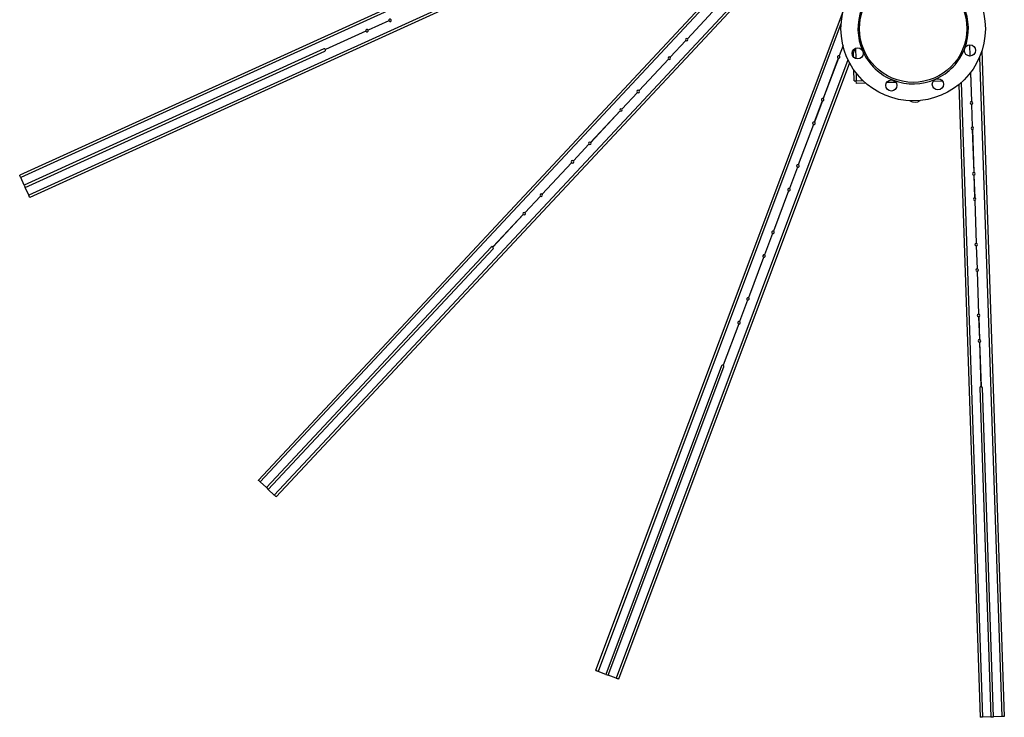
# Model space of a CAD drawing. Header units: millimetres. Extents: x 51 to 3958, y -118 to 3790.
# Tile 1 of 22: x 256 to 2200, y -118 to 1259. Entities that reach past the tile are written whole.
import ezdxf

# ---------------------------------------------------------------- set-up
doc = ezdxf.new("R2010")
doc.units = ezdxf.units.MM

msp = doc.modelspace()

# ---------------------------------------------------------------- linework, layer by layer
at = {"color": 7, "linetype": 'Continuous', "lineweight": 25}
for p, q in [((1808.2, 1657.3), (255.9, 952.1)), ((1810.3, 1652.8), (258, 947.5)), ((1826, 1618.2), (273.7, 912.9)), ((1828.1, 1613.6), (275.8, 908.4)), ((1891.6, 1595.8), (727.3, 350.2)), ((1895.2, 1592.4), (731, 346.8)), ((1923, 1566.4), (758.7, 320.8)), ((1926.7, 1563), (762.4, 317.4)), ((1632.5, 1283.6), (1574.5, 1221.5)), ((1632.6, 1283.5), (1574.6, 1221.4)), ((1883, 1279.9), (1393.2, -25.5)), ((985.1, 1257), (944.1, 1238.4)), ((985.1, 1256.9), (944.2, 1238.3)), ((939.6, 1236.4), (859.9, 1200.2)), ((939.6, 1236.3), (859.9, 1200.1)), ((1571.1, 1217.8), (1540.3, 1184.9)), ((1571.2, 1217.8), (1540.4, 1184.9)), ((1881.6, 1208), (1874, 1187.9)), ((1881.6, 1207.8), (1874.1, 1187.9)), ((2131.3, 1209.2), (2132, 1187.3)), ((2131.4, 1209.2), (2132.1, 1187.3)), ((856.6, 1201.4), (264.8, 932.5)), ((266.9, 927.9), (858.7, 1196.8)), ((1905, 1202), (1900.1, 1188.9)), ((1902.6, 1184.9), (1902.3, 1194.8)), ((1906.1, 1202.5), (1906.6, 1182.2)), ((2132, 1187.3), (2131.6, 1187.3)), ((2132.7, 1187.3), (2132.1, 1187.3)), ((2155.7, 1197.5), (2200.1, -116.1)), ((1894.5, 1174), (1438.1, -42.3)), ((1536.9, 1181.3), (1478.9, 1119.2)), ((1537, 1181.2), (1479, 1119.1)), ((1872.3, 1183.3), (1842.4, 1103.7)), ((1872.4, 1183.2), (1842.5, 1103.6)), ((1903.8, 1138.2), (1903.2, 1159.8)), ((1907.4, 1154.1), (1907.8, 1138.3)), ((2133.1, 1154.4), (2135, 1097.4)), ((2133.2, 1154.6), (2135.1, 1097.4)), ((1903.8, 1138.2), (1907.8, 1138.3)), ((1907.8, 1138.3), (1921.3, 1138.7)), ((1907.9, 1133.3), (1907.8, 1138.3)), ((1926.6, 1133.8), (1907.9, 1133.3)), ((1986.3, 1135.4), (1967.7, 1134.9)), ((1975.1, 1140.1), (1978.6, 1140.2)), ((2078.1, 1137.8), (2059.5, 1137.3)), ((2066.9, 1142.5), (2070.4, 1142.6)), ((2110, 1130.7), (2152.1, -117.7)), ((1475.5, 1115.5), (1444.8, 1082.7)), ((1475.6, 1115.5), (1444.8, 1082.6)), ((1840.7, 1099), (1824.9, 1056.9)), ((1840.8, 1099), (1825, 1056.8)), ((2135.2, 1092.4), (2136.7, 1047.4)), ((2135.3, 1092.4), (2136.8, 1047.4)), ((1441.3, 1079), (1383.3, 1016.9)), ((1441.4, 1078.9), (1383.4, 1016.8)), ((1823.1, 1052.2), (1793.2, 972.6)), ((1823.2, 1052.1), (1793.3, 972.6)), ((2136.9, 1042.4), (2139.8, 957.5)), ((2137, 1042.4), (2139.9, 957.5)), ((1379.9, 1013.3), (1349.2, 980.4)), ((1380, 1013.2), (1349.2, 980.3)), ((1345.7, 976.7), (1287.7, 914.6)), ((1345.8, 976.7), (1287.8, 914.6)), ((1791.5, 967.9), (1775.7, 925.8)), ((1791.6, 967.9), (1775.8, 925.8)), ((264.8, 932.5), (258, 947.5)), ((2139.9, 952.5), (2141.5, 907.5)), ((2140, 952.5), (2141.6, 907.5)), ((264.8, 932.5), (266.9, 927.9)), ((273.7, 912.9), (266.9, 927.9)), ((1773.9, 921.1), (1744.1, 841.5)), ((1774, 921.1), (1744.2, 841.5)), ((1284.3, 911), (1253.6, 878.1)), ((1284.4, 910.9), (1253.6, 878)), ((2141.6, 902.5), (2144.5, 817.5)), ((2141.7, 902.5), (2144.6, 817.5)), ((1250.1, 874.5), (1190.4, 810.5)), ((1250.2, 874.4), (1190.5, 810.5)), ((1742.3, 836.8), (1726.5, 794.7)), ((1742.4, 836.8), (1726.6, 794.7)), ((1186.9, 810.4), (743, 335.5)), ((746.7, 332.1), (1190.5, 807)), ((2144.7, 812.5), (2146.2, 767.6)), ((2144.8, 812.6), (2146.3, 767.6)), ((1724.7, 790), (1694.9, 710.4)), ((1724.8, 790), (1695, 710.4)), ((2146.3, 762.6), (2149.2, 677.6)), ((2146.4, 762.6), (2149.3, 677.6)), ((1693.1, 705.8), (1677.3, 663.6)), ((1693.2, 705.7), (1677.4, 663.6)), ((2149.4, 672.6), (2150.9, 627.7)), ((2149.5, 672.6), (2151, 627.7)), ((1675.6, 659), (1644.8, 577)), ((1675.7, 658.9), (1644.9, 577)), ((2151.1, 622.7), (2154, 535.2)), ((2151.2, 622.7), (2154.1, 535.2)), ((1641.6, 575.6), (1413.3, -33)), ((1418, -34.8), (1646.3, 573.8)), ((2151.7, 532.6), (2173.6, -117)), ((2178.6, -116.8), (2156.7, 532.8)), ((743, 335.5), (731, 346.8)), ((743, 335.5), (746.7, 332.1)), ((758.7, 320.8), (746.7, 332.1)), ((1413.3, -33), (1397.9, -27.2)), ((1413.3, -33), (1418, -34.8)), ((1433.4, -40.6), (1418, -34.8)), ((2195.1, -116.3), (2178.6, -116.8)), ((2173.6, -117), (2157.1, -117.6)), ((2173.6, -117), (2178.6, -116.8))]:
    msp.add_line(p, q, dxfattribs=at)
at = {"color": 1, "linetype": 'Continuous', "lineweight": 25}
for p, q in [((1878.1, 1252.7), (1397.9, -27.2)), ((1891.4, 1180.1), (1433.4, -40.6)), ((2151.1, 1185.2), (2195.1, -116.3)), ((2114.8, 1134.8), (2157.1, -117.6))]:
    msp.add_line(p, q, dxfattribs=at)
at = {"color": 7, "linetype": 'Continuous', "lineweight": 25, "flags": 128}
for points in [[(258, 947.5), (257.6, 948.4), (257.2, 949.3), (256.9, 950.1), (256.5, 950.7), (256.3, 951.3), (256.1, 951.7), (256, 952), (255.9, 952.1)], [(275.8, 908.4), (275.7, 908.5), (275.6, 908.7), (275.4, 909.1), (275.2, 909.7), (274.9, 910.4), (274.5, 911.2), (274.1, 912), (273.7, 912.9)], [(731, 346.8), (730.3, 347.5), (729.6, 348.1), (729, 348.7), (728.4, 349.2), (727.9, 349.6), (727.6, 349.9), (727.4, 350.1), (727.3, 350.2)], [(762.4, 317.4), (762.3, 317.5), (762.1, 317.7), (761.8, 318), (761.3, 318.4), (760.8, 318.9), (760.1, 319.5), (759.5, 320.2), (758.7, 320.8)], [(1397.9, -27.2), (1396.9, -26.9), (1396.1, -26.6), (1395.3, -26.2), (1394.5, -26), (1394, -25.8), (1393.5, -25.6), (1393.3, -25.5), (1393.2, -25.5)], [(1438.1, -42.3), (1438, -42.3), (1437.8, -42.2), (1437.3, -42), (1436.7, -41.8), (1436, -41.5), (1435.2, -41.2), (1434.3, -40.9), (1433.4, -40.6)], [(2200.1, -116.1), (2200, -116.1), (2199.7, -116.1), (2199.2, -116.1), (2198.6, -116.2), (2197.8, -116.2), (2197, -116.2), (2196, -116.2), (2195.1, -116.3)], [(2157.1, -117.6), (2156.1, -117.6), (2155.2, -117.6), (2154.3, -117.7), (2153.6, -117.7), (2152.9, -117.7), (2152.5, -117.7), (2152.2, -117.7), (2152.1, -117.7)]]:
    msp.add_lwpolyline(points, dxfattribs=at)
at = {"color": 7, "linetype": 'Continuous', "lineweight": 25}
for centre, radius in [((2020.1, 1241.3), 142.5), ((2020.1, 1241.3), 106), ((2132.2, 1198.3), 11), ((1910.5, 1192.5), 11), ((1977.1, 1129.2), 11), ((2068.9, 1131.6), 11)]:
    msp.add_circle(centre, radius, dxfattribs=at)
for centre, radius, start, end in [((2020.1, 1241.3), 109, 339, 24), ((2020.1, 1241.3), 109, 159, 204), ((987.4, 1258), 2.5, 25.5791, 203.2872), ((987.4, 1258), 2.5, 205.5791, 23.2872), ((941.9, 1237.3), 2.5, 25.5791, 203.2872), ((941.9, 1237.3), 2.5, 205.5791, 23.2872), ((1572.8, 1219.6), 2.5, 48.0791, 225.7872), ((1572.8, 1219.6), 2.5, 228.0791, 45.7872), ((857.7, 1199.1), 2.5, 25.5791, 114.4331), ((857.7, 1199.1), 2.5, 294.4331, 23.2872), ((1873.2, 1185.6), 2.5, 70.5791, 248.2872), ((1873.2, 1185.6), 2.5, 250.5791, 68.2872), ((2020.1, 1241.3), 109, 204, 249), ((2020.1, 1241.3), 109, 294, 339), ((1538.7, 1183.1), 2.5, 48.0791, 225.7872), ((1538.7, 1183.1), 2.5, 228.0791, 45.7872), ((2020.1, 1241.3), 109, 249, 294), ((1477.2, 1117.3), 2.5, 48.0791, 225.7872), ((1477.2, 1117.3), 2.5, 228.0791, 45.7872), ((1841.6, 1101.3), 2.5, 70.5791, 248.2872), ((1841.6, 1101.3), 2.5, 250.5791, 68.2872), ((2023.4, 1116.3), 20, 240.3981, 302.6019), ((2135.2, 1094.9), 2.5, 93.0791, 270.7872), ((2135.2, 1094.9), 2.5, 273.0791, 90.7872), ((1443.1, 1080.8), 2.5, 48.0791, 225.7872), ((1443.1, 1080.8), 2.5, 228.0791, 45.7872), ((1824, 1054.5), 2.5, 70.5791, 248.2872), ((1824, 1054.5), 2.5, 250.5791, 68.2872), ((2136.9, 1044.9), 2.5, 93.0791, 270.7872), ((2136.9, 1044.9), 2.5, 273.0791, 90.7872), ((1381.6, 1015.1), 2.5, 48.0791, 225.7872), ((1381.6, 1015.1), 2.5, 228.0791, 45.7872), ((1347.5, 978.5), 2.5, 48.0791, 225.7872), ((1347.5, 978.5), 2.5, 228.0791, 45.7872), ((1792.4, 970.2), 2.5, 70.5791, 248.2872), ((1792.4, 970.2), 2.5, 250.5791, 68.2872), ((2139.9, 955), 2.5, 93.0791, 270.7872), ((2139.9, 955), 2.5, 273.0791, 90.7872), ((1286, 912.8), 2.5, 48.0791, 225.7872), ((1286, 912.8), 2.5, 228.0791, 45.7872), ((1774.8, 923.4), 2.5, 70.5791, 248.2872), ((1774.8, 923.4), 2.5, 250.5791, 68.2872), ((2141.6, 905), 2.5, 93.0791, 270.7872), ((2141.6, 905), 2.5, 273.0791, 90.7872), ((1251.9, 876.2), 2.5, 48.0791, 225.7872), ((1251.9, 876.2), 2.5, 228.0791, 45.7872), ((1743.2, 839.2), 2.5, 70.5791, 248.2872), ((1743.2, 839.2), 2.5, 250.5791, 68.2872), ((2144.6, 815), 2.5, 93.0791, 270.7872), ((2144.6, 815), 2.5, 273.0791, 90.7872), ((1188.7, 808.7), 2.5, 48.0791, 136.9331), ((1188.7, 808.7), 2.5, 316.9331, 45.7872), ((1725.7, 792.4), 2.5, 70.5791, 248.2872), ((1725.7, 792.4), 2.5, 250.5791, 68.2872), ((2146.3, 765.1), 2.5, 93.0791, 270.7872), ((2146.3, 765.1), 2.5, 273.0791, 90.7872), ((1694, 708.1), 2.5, 70.5791, 248.2872), ((1694, 708.1), 2.5, 250.5791, 68.2872), ((1676.5, 661.3), 2.5, 70.5791, 248.2872), ((1676.5, 661.3), 2.5, 250.5791, 68.2872), ((2149.3, 675.1), 2.5, 93.0791, 270.7872), ((2149.3, 675.1), 2.5, 273.0791, 90.7872), ((2151, 625.2), 2.5, 93.0791, 270.7872), ((2151, 625.2), 2.5, 273.0791, 90.7872), ((1644, 574.7), 2.5, 70.5791, 159.4331), ((1644, 574.7), 2.5, 339.4331, 68.2872), ((2154.2, 532.7), 2.5, 93.0791, 181.9331), ((2154.2, 532.7), 2.5, 1.9331, 90.7872)]:
    msp.add_arc(centre, radius, start, end, dxfattribs=at)

doc.saveas('drawing.dxf')
